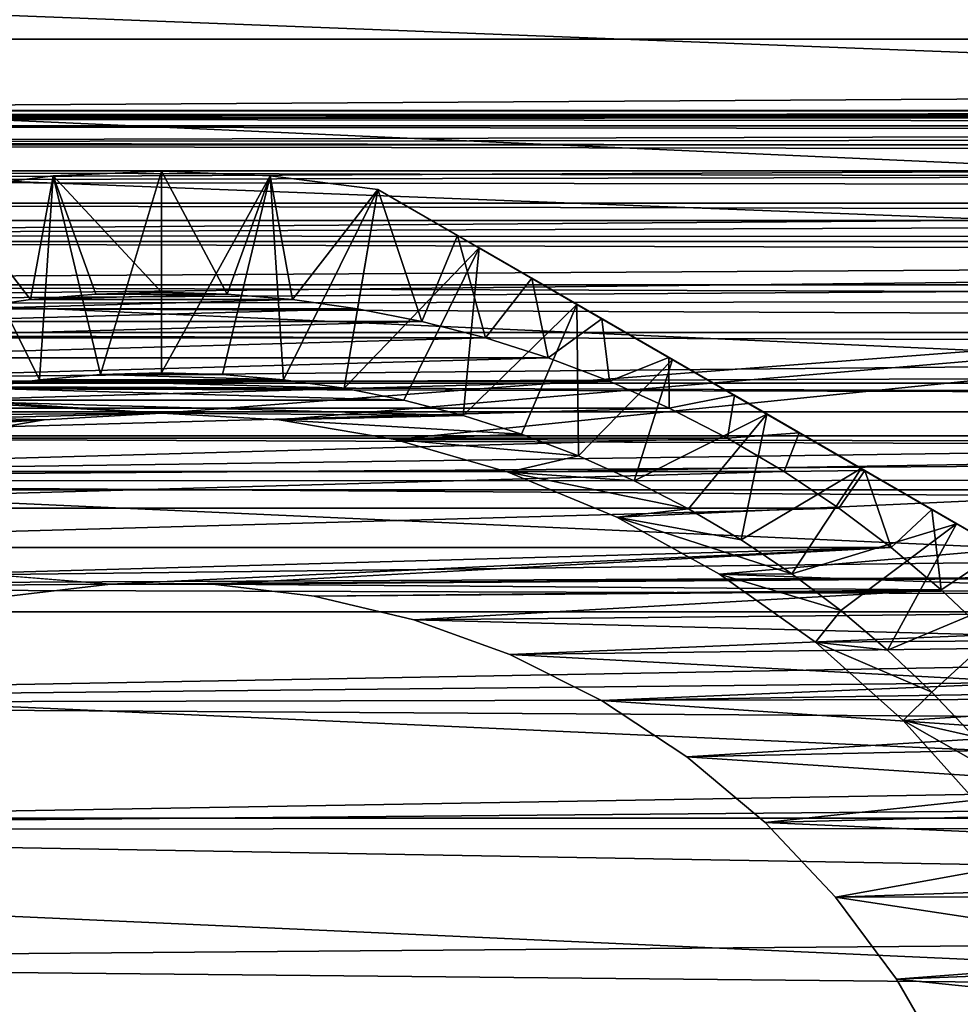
# Model space of a CAD drawing. Header units: millimetres. Extents: x -105 to 105, y -92 to 30.
# Tile 20 of 247: x -77 to -65, y 6 to 18. Entities that reach past the tile are written whole.
import ezdxf

# ---------------------------------------------------------------- set-up
doc = ezdxf.new("R2010")
doc.units = ezdxf.units.MM
doc.header["$LTSCALE"] = 59.53398
for name, color, linetype in [('106', 7, 'CONTINUOUS'), ('114', 7, 'CONTINUOUS'), ('115', 7, 'CONTINUOUS'), ('120', 7, 'CONTINUOUS'), ('121', 7, 'CONTINUOUS'), ('122', 7, 'CONTINUOUS'), ('124', 7, 'CONTINUOUS'), ('133', 7, 'CONTINUOUS'), ('150', 7, 'CONTINUOUS'), ('162', 7, 'CONTINUOUS'), ('163', 7, 'CONTINUOUS'), ('63', 7, 'CONTINUOUS'), ('65', 7, 'CONTINUOUS'), ('66', 7, 'CONTINUOUS'), ('93', 7, 'CONTINUOUS')]:
    doc.layers.add(name, color=color, linetype=linetype)

msp = doc.modelspace()

# ---------------------------------------------------------------- linework, layer by layer
at = {"layer": '106', "color": 7, "linetype": 'CONTINUOUS'}
for points in [[(-76.893, 10.734, -18.25), (-75.634, 10.882, -18.25), (-76.893, 10.734, -22.45), (-76.893, 10.734, -18.25)], [(-76.893, 10.734, -22.45), (-75.634, 10.882, -18.25), (-75.634, 10.882, -22.45), (-76.893, 10.734, -22.45)], [(-75.634, 10.882, -18.25), (-74.366, 10.882, -18.25), (-75.634, 10.882, -22.45), (-75.634, 10.882, -18.25)], [(-75.634, 10.882, -22.45), (-74.366, 10.882, -18.25), (-74.366, 10.882, -22.45), (-75.634, 10.882, -22.45)], [(-74.366, 10.882, -18.25), (-73.107, 10.734, -18.25), (-74.366, 10.882, -22.45), (-74.366, 10.882, -18.25)], [(-74.366, 10.882, -22.45), (-73.107, 10.734, -18.25), (-73.107, 10.734, -22.45), (-74.366, 10.882, -22.45)], [(-73.107, 10.734, -18.25), (-71.874, 10.442, -18.25), (-73.107, 10.734, -22.45), (-73.107, 10.734, -18.25)], [(-73.107, 10.734, -22.45), (-71.874, 10.442, -18.25), (-71.874, 10.442, -22.45), (-73.107, 10.734, -22.45)], [(-71.874, 10.442, -18.25), (-70.683, 10.009, -18.25), (-71.874, 10.442, -22.45), (-71.874, 10.442, -18.25)], [(-71.874, 10.442, -22.45), (-70.683, 10.009, -18.25), (-70.683, 10.009, -22.45), (-71.874, 10.442, -22.45)], [(-70.683, 10.009, -18.25), (-69.55, 9.44, -18.25), (-70.683, 10.009, -22.45), (-70.683, 10.009, -18.25)], [(-70.683, 10.009, -22.45), (-69.55, 9.44, -18.25), (-69.55, 9.44, -22.45), (-70.683, 10.009, -22.45)], [(-69.55, 9.44, -18.25), (-68.491, 8.743, -18.25), (-69.55, 9.44, -22.45), (-69.55, 9.44, -18.25)], [(-69.55, 9.44, -22.45), (-68.491, 8.743, -18.25), (-68.491, 8.743, -22.45), (-69.55, 9.44, -22.45)], [(-68.491, 8.743, -18.25), (-67.52, 7.928, -18.25), (-68.491, 8.743, -22.45), (-68.491, 8.743, -18.25)], [(-68.491, 8.743, -22.45), (-67.52, 7.928, -18.25), (-67.52, 7.928, -22.45), (-68.491, 8.743, -22.45)], [(-67.52, 7.928, -18.25), (-66.65, 7.006, -18.25), (-67.52, 7.928, -22.45), (-67.52, 7.928, -18.25)], [(-67.52, 7.928, -22.45), (-66.65, 7.006, -18.25), (-66.65, 7.006, -22.45), (-67.52, 7.928, -22.45)], [(-66.65, 7.006, -18.25), (-65.893, 5.99, -18.25), (-66.65, 7.006, -22.45), (-66.65, 7.006, -18.25)], [(-66.65, 7.006, -22.45), (-65.893, 5.99, -18.25), (-65.893, 5.99, -22.45), (-66.65, 7.006, -22.45)], [(-65.893, 5.99, -18.25), (-65.259, 4.892, -18.25), (-65.893, 5.99, -22.45), (-65.893, 5.99, -18.25)], [(-65.893, 5.99, -22.45), (-65.259, 4.892, -18.25), (-65.259, 4.892, -22.45), (-65.893, 5.99, -22.45)]]:
    msp.add_3dface(points, dxfattribs=at)
at = {"layer": '114', "color": 7, "linetype": 'CONTINUOUS'}
for points in [[(-97.592, 19.738, -58.95), (-50.73, 17.634, -58.95), (-99.27, 17.634, -58.95), (-97.592, 19.738, -58.95)], [(-52.408, 19.738, -58.95), (-50.73, 17.634, -58.95), (-97.592, 19.738, -58.95), (-52.408, 19.738, -58.95)], [(-99.27, 17.634, -58.95), (-49.247, 15.387, -58.95), (-100.753, 15.387, -58.95), (-99.27, 17.634, -58.95)], [(-50.73, 17.634, -58.95), (-49.247, 15.387, -58.95), (-99.27, 17.634, -58.95), (-50.73, 17.634, -58.95)], [(-100.753, 15.387, -58.95), (-47.971, 13.016, -58.95), (-102.029, 13.016, -58.95), (-100.753, 15.387, -58.95)], [(-49.247, 15.387, -58.95), (-47.971, 13.016, -58.95), (-100.753, 15.387, -58.95), (-49.247, 15.387, -58.95)], [(-102.029, 13.016, -58.95), (-46.913, 10.541, -58.95), (-103.087, 10.541, -58.95), (-102.029, 13.016, -58.95)], [(-47.971, 13.016, -58.95), (-46.913, 10.541, -58.95), (-102.029, 13.016, -58.95), (-47.971, 13.016, -58.95)], [(-103.087, 10.541, -58.95), (-46.081, 7.981, -58.95), (-103.919, 7.981, -58.95), (-103.087, 10.541, -58.95)], [(-46.913, 10.541, -58.95), (-46.081, 7.981, -58.95), (-103.087, 10.541, -58.95), (-46.913, 10.541, -58.95)], [(-103.919, 7.981, -58.95), (-45.482, 5.356, -58.95), (-104.518, 5.356, -58.95), (-103.919, 7.981, -58.95)], [(-46.081, 7.981, -58.95), (-45.482, 5.356, -58.95), (-103.919, 7.981, -58.95), (-46.081, 7.981, -58.95)]]:
    msp.add_3dface(points, dxfattribs=at)
at = {"layer": '115', "color": 7, "linetype": 'CONTINUOUS'}
for points in [[(-53.711, 18.948, -39.95), (-96.515, 18.691, -39.95), (-52.104, 16.971, -39.95), (-53.711, 18.948, -39.95)], [(-96.515, 18.691, -39.95), (-98.098, 16.695, -39.95), (-52.104, 16.971, -39.95), (-96.515, 18.691, -39.95)], [(-52.104, 16.971, -39.95), (-98.098, 16.695, -39.95), (-50.68, 14.859, -39.95), (-52.104, 16.971, -39.95)], [(-98.098, 16.695, -39.95), (-99.497, 14.566, -39.95), (-50.68, 14.859, -39.95), (-98.098, 16.695, -39.95)], [(-50.68, 14.859, -39.95), (-99.497, 14.566, -39.95), (-75, 13, -39.95), (-50.68, 14.859, -39.95)], [(-50.68, 14.859, -39.95), (-75, 13, -39.95), (-73.544, 12.918, -39.95), (-50.68, 14.859, -39.95)], [(-72.107, 12.674, -39.95), (-50.68, 14.859, -39.95), (-73.544, 12.918, -39.95), (-72.107, 12.674, -39.95)], [(-49.45, 12.627, -39.95), (-50.68, 14.859, -39.95), (-72.107, 12.674, -39.95), (-49.45, 12.627, -39.95)], [(-99.497, 14.566, -39.95), (-100.7, 12.32, -39.95), (-75, 13, -39.95), (-99.497, 14.566, -39.95)], [(-75, 13, -39.95), (-100.7, 12.32, -39.95), (-76.456, 12.918, -39.95), (-75, 13, -39.95)], [(-76.456, 12.918, -39.95), (-100.7, 12.32, -39.95), (-77.893, 12.674, -39.95), (-76.456, 12.918, -39.95)], [(-70.706, 12.27, -39.95), (-49.45, 12.627, -39.95), (-72.107, 12.674, -39.95), (-70.706, 12.27, -39.95)], [(-69.359, 11.713, -39.95), (-49.45, 12.627, -39.95), (-70.706, 12.27, -39.95), (-69.359, 11.713, -39.95)], [(-68.084, 11.007, -39.95), (-49.45, 12.627, -39.95), (-69.359, 11.713, -39.95), (-68.084, 11.007, -39.95)], [(-48.425, 10.295, -39.95), (-49.45, 12.627, -39.95), (-68.084, 11.007, -39.95), (-48.425, 10.295, -39.95)], [(-66.895, 10.164, -39.95), (-48.425, 10.295, -39.95), (-68.084, 11.007, -39.95), (-66.895, 10.164, -39.95)], [(-65.808, 9.192, -39.95), (-48.425, 10.295, -39.95), (-66.895, 10.164, -39.95), (-65.808, 9.192, -39.95)], [(-64.836, 8.105, -39.95), (-48.425, 10.295, -39.95), (-65.808, 9.192, -39.95), (-64.836, 8.105, -39.95)]]:
    msp.add_3dface(points, dxfattribs=at)
at = {"layer": '120', "color": 7, "linetype": 'CONTINUOUS'}
for points in [[(-75.757, 13.479, -37.45), (-73.489, 13.415, -37.45), (-76.511, 13.415, -37.45), (-75.757, 13.479, -37.45)], [(-75, 13.5, -37.45), (-74.243, 13.479, -37.45), (-75.757, 13.479, -37.45), (-75, 13.5, -37.45)], [(-74.243, 13.479, -37.45), (-73.489, 13.415, -37.45), (-75.757, 13.479, -37.45), (-74.243, 13.479, -37.45)], [(-77.261, 13.309, -37.45), (-71.996, 13.162, -37.45), (-78.004, 13.162, -37.45), (-77.261, 13.309, -37.45)], [(-76.511, 13.415, -37.45), (-72.739, 13.309, -37.45), (-77.261, 13.309, -37.45), (-76.511, 13.415, -37.45)], [(-72.739, 13.309, -37.45), (-71.996, 13.162, -37.45), (-77.261, 13.309, -37.45), (-72.739, 13.309, -37.45)], [(-73.489, 13.415, -37.45), (-72.739, 13.309, -37.45), (-76.511, 13.415, -37.45), (-73.489, 13.415, -37.45)], [(-78.737, 12.972, -37.45), (-78.004, 13.162, -37.45), (-75, 13, -37.45), (-78.737, 12.972, -37.45)], [(-71.996, 13.162, -37.45), (-71.263, 12.972, -37.45), (-78.004, 13.162, -37.45), (-71.996, 13.162, -37.45)], [(-78.004, 13.162, -37.45), (-71.263, 12.972, -37.45), (-75, 13, -37.45), (-78.004, 13.162, -37.45)], [(-79.459, 12.742, -37.45), (-78.737, 12.972, -37.45), (-76.456, 12.918, -37.45), (-79.459, 12.742, -37.45)], [(-78.737, 12.972, -37.45), (-75, 13, -37.45), (-76.456, 12.918, -37.45), (-78.737, 12.972, -37.45)], [(-75, 13, -37.45), (-71.263, 12.972, -37.45), (-73.544, 12.918, -37.45), (-75, 13, -37.45)], [(-71.263, 12.972, -37.45), (-70.541, 12.742, -37.45), (-73.544, 12.918, -37.45), (-71.263, 12.972, -37.45)], [(-77.893, 12.674, -37.45), (-79.459, 12.742, -37.45), (-76.456, 12.918, -37.45), (-77.893, 12.674, -37.45)], [(-73.544, 12.918, -37.45), (-70.541, 12.742, -37.45), (-72.107, 12.674, -37.45), (-73.544, 12.918, -37.45)], [(-70.541, 12.742, -37.45), (-69.834, 12.472, -37.45), (-72.107, 12.674, -37.45), (-70.541, 12.742, -37.45)], [(-72.107, 12.674, -37.45), (-69.834, 12.472, -37.45), (-70.706, 12.27, -37.45), (-72.107, 12.674, -37.45)], [(-69.834, 12.472, -37.45), (-69.143, 12.163, -37.45), (-70.706, 12.27, -37.45), (-69.834, 12.472, -37.45)], [(-69.143, 12.163, -37.45), (-68.47, 11.815, -37.45), (-70.706, 12.27, -37.45), (-69.143, 12.163, -37.45)], [(-70.706, 12.27, -37.45), (-68.47, 11.815, -37.45), (-69.359, 11.713, -37.45), (-70.706, 12.27, -37.45)], [(-68.47, 11.815, -37.45), (-67.818, 11.431, -37.45), (-69.359, 11.713, -37.45), (-68.47, 11.815, -37.45)], [(-67.818, 11.431, -37.45), (-67.188, 11.01, -37.45), (-69.359, 11.713, -37.45), (-67.818, 11.431, -37.45)], [(-69.359, 11.713, -37.45), (-67.188, 11.01, -37.45), (-68.084, 11.007, -37.45), (-69.359, 11.713, -37.45)], [(-67.188, 11.01, -37.45), (-66.583, 10.555, -37.45), (-68.084, 11.007, -37.45), (-67.188, 11.01, -37.45)], [(-68.084, 11.007, -37.45), (-66.583, 10.555, -37.45), (-66.895, 10.164, -37.45), (-68.084, 11.007, -37.45)], [(-66.583, 10.555, -37.45), (-66.004, 10.066, -37.45), (-66.895, 10.164, -37.45), (-66.583, 10.555, -37.45)], [(-66.004, 10.066, -37.45), (-65.454, 9.546, -37.45), (-66.895, 10.164, -37.45), (-66.004, 10.066, -37.45)], [(-66.895, 10.164, -37.45), (-65.454, 9.546, -37.45), (-65.808, 9.192, -37.45), (-66.895, 10.164, -37.45)], [(-65.454, 9.546, -37.45), (-64.934, 8.996, -37.45), (-65.808, 9.192, -37.45), (-65.454, 9.546, -37.45)], [(-64.934, 8.996, -37.45), (-64.445, 8.417, -37.45), (-65.808, 9.192, -37.45), (-64.934, 8.996, -37.45)], [(-65.808, 9.192, -37.45), (-64.445, 8.417, -37.45), (-64.836, 8.105, -37.45), (-65.808, 9.192, -37.45)]]:
    msp.add_3dface(points, dxfattribs=at)
at = {"layer": '121', "color": 7, "linetype": 'CONTINUOUS'}
for points in [[(-76.623, 14.409, -22.45), (-77.429, 14.295, -22.45), (-73.377, 14.409, -22.45), (-76.623, 14.409, -22.45)], [(-73.377, 14.409, -22.45), (-77.429, 14.295, -22.45), (-72.571, 14.295, -22.45), (-73.377, 14.409, -22.45)], [(-75.813, 14.477, -22.45), (-76.623, 14.409, -22.45), (-74.187, 14.477, -22.45), (-75.813, 14.477, -22.45)], [(-74.187, 14.477, -22.45), (-76.623, 14.409, -22.45), (-73.377, 14.409, -22.45), (-74.187, 14.477, -22.45)], [(-75, 14.5, -22.45), (-75.813, 14.477, -22.45), (-74.187, 14.477, -22.45), (-75, 14.5, -22.45)], [(-77.429, 14.295, -22.45), (-78.227, 14.136, -22.45), (-72.571, 14.295, -22.45), (-77.429, 14.295, -22.45)], [(-72.571, 14.295, -22.45), (-78.227, 14.136, -22.45), (-71.773, 14.136, -22.45), (-72.571, 14.295, -22.45)], [(-78.227, 14.136, -22.45), (-79.014, 13.933, -22.45), (-71.773, 14.136, -22.45), (-78.227, 14.136, -22.45)], [(-71.773, 14.136, -22.45), (-79.014, 13.933, -22.45), (-70.986, 13.933, -22.45), (-71.773, 14.136, -22.45)], [(-79.014, 13.933, -22.45), (-79.789, 13.686, -22.45), (-70.986, 13.933, -22.45), (-79.014, 13.933, -22.45)], [(-70.986, 13.933, -22.45), (-79.789, 13.686, -22.45), (-70.211, 13.686, -22.45), (-70.986, 13.933, -22.45)], [(-79.789, 13.686, -22.45), (-80.549, 13.396, -22.45), (-70.211, 13.686, -22.45), (-79.789, 13.686, -22.45)], [(-70.211, 13.686, -22.45), (-80.549, 13.396, -22.45), (-69.451, 13.396, -22.45), (-70.211, 13.686, -22.45)], [(-80.549, 13.396, -22.45), (-81.291, 13.064, -22.45), (-69.451, 13.396, -22.45), (-80.549, 13.396, -22.45)], [(-69.451, 13.396, -22.45), (-81.291, 13.064, -22.45), (-68.709, 13.064, -22.45), (-69.451, 13.396, -22.45)], [(-81.291, 13.064, -22.45), (-82.014, 12.691, -22.45), (-68.709, 13.064, -22.45), (-81.291, 13.064, -22.45)], [(-68.709, 13.064, -22.45), (-82.014, 12.691, -22.45), (-67.986, 12.691, -22.45), (-68.709, 13.064, -22.45)], [(-82.014, 12.691, -22.45), (-82.714, 12.277, -22.45), (-67.986, 12.691, -22.45), (-82.014, 12.691, -22.45)], [(-67.986, 12.691, -22.45), (-82.714, 12.277, -22.45), (-67.286, 12.277, -22.45), (-67.986, 12.691, -22.45)], [(-82.714, 12.277, -22.45), (-83.391, 11.826, -22.45), (-67.286, 12.277, -22.45), (-82.714, 12.277, -22.45)], [(-67.286, 12.277, -22.45), (-83.391, 11.826, -22.45), (-66.609, 11.826, -22.45), (-67.286, 12.277, -22.45)], [(-83.391, 11.826, -22.45), (-84.041, 11.337, -22.45), (-66.609, 11.826, -22.45), (-83.391, 11.826, -22.45)], [(-66.609, 11.826, -22.45), (-84.041, 11.337, -22.45), (-65.959, 11.337, -22.45), (-66.609, 11.826, -22.45)], [(-84.662, 10.812, -22.45), (-75.634, 10.882, -22.45), (-65.959, 11.337, -22.45), (-84.662, 10.812, -22.45)], [(-84.041, 11.337, -22.45), (-84.662, 10.812, -22.45), (-65.959, 11.337, -22.45), (-84.041, 11.337, -22.45)], [(-75.634, 10.882, -22.45), (-74.366, 10.882, -22.45), (-65.959, 11.337, -22.45), (-75.634, 10.882, -22.45)], [(-65.959, 11.337, -22.45), (-74.366, 10.882, -22.45), (-65.338, 10.812, -22.45), (-65.959, 11.337, -22.45)], [(-76.893, 10.734, -22.45), (-75.634, 10.882, -22.45), (-84.662, 10.812, -22.45), (-76.893, 10.734, -22.45)], [(-74.366, 10.882, -22.45), (-73.107, 10.734, -22.45), (-65.338, 10.812, -22.45), (-74.366, 10.882, -22.45)], [(-73.107, 10.734, -22.45), (-71.874, 10.442, -22.45), (-65.338, 10.812, -22.45), (-73.107, 10.734, -22.45)], [(-65.338, 10.812, -22.45), (-71.874, 10.442, -22.45), (-64.747, 10.253, -22.45), (-65.338, 10.812, -22.45)], [(-71.874, 10.442, -22.45), (-70.683, 10.009, -22.45), (-64.747, 10.253, -22.45), (-71.874, 10.442, -22.45)], [(-64.747, 10.253, -22.45), (-70.683, 10.009, -22.45), (-64.188, 9.662, -22.45), (-64.747, 10.253, -22.45)], [(-70.683, 10.009, -22.45), (-69.55, 9.44, -22.45), (-64.188, 9.662, -22.45), (-70.683, 10.009, -22.45)], [(-64.188, 9.662, -22.45), (-69.55, 9.44, -22.45), (-63.663, 9.041, -22.45), (-64.188, 9.662, -22.45)], [(-69.55, 9.44, -22.45), (-68.491, 8.743, -22.45), (-63.663, 9.041, -22.45), (-69.55, 9.44, -22.45)], [(-63.663, 9.041, -22.45), (-68.491, 8.743, -22.45), (-63.174, 8.391, -22.45), (-63.663, 9.041, -22.45)], [(-68.491, 8.743, -22.45), (-67.52, 7.928, -22.45), (-63.174, 8.391, -22.45), (-68.491, 8.743, -22.45)], [(-63.174, 8.391, -22.45), (-67.52, 7.928, -22.45), (-62.722, 7.714, -22.45), (-63.174, 8.391, -22.45)], [(-67.52, 7.928, -22.45), (-66.65, 7.006, -22.45), (-62.722, 7.714, -22.45), (-67.52, 7.928, -22.45)], [(-62.722, 7.714, -22.45), (-66.65, 7.006, -22.45), (-62.309, 7.014, -22.45), (-62.722, 7.714, -22.45)], [(-62.309, 7.014, -22.45), (-66.65, 7.006, -22.45), (-61.936, 6.291, -22.45), (-62.309, 7.014, -22.45)], [(-66.65, 7.006, -22.45), (-65.893, 5.99, -22.45), (-61.936, 6.291, -22.45), (-66.65, 7.006, -22.45)], [(-61.936, 6.291, -22.45), (-65.893, 5.99, -22.45), (-61.604, 5.549, -22.45), (-61.936, 6.291, -22.45)], [(-65.893, 5.99, -22.45), (-65.259, 4.892, -22.45), (-61.604, 5.549, -22.45), (-65.893, 5.99, -22.45)]]:
    msp.add_3dface(points, dxfattribs=at)
at = {"layer": '122', "color": 7, "linetype": 'CONTINUOUS'}
for points in [[(-76.344, 15.943, -25.45), (-75, 14.5, -22.45), (-75, 16, -25.45), (-76.344, 15.943, -25.45)], [(-75, 14.5, -22.45), (-74.187, 14.477, -22.45), (-75, 16, -25.45), (-75, 14.5, -22.45)], [(-75, 16, -25.45), (-74.187, 14.477, -22.45), (-73.656, 15.943, -25.45), (-75, 16, -25.45)], [(-77.678, 15.774, -25.45), (-76.623, 14.409, -22.45), (-76.344, 15.943, -25.45), (-77.678, 15.774, -25.45)], [(-76.623, 14.409, -22.45), (-75.813, 14.477, -22.45), (-76.344, 15.943, -25.45), (-76.623, 14.409, -22.45)], [(-75.813, 14.477, -22.45), (-75, 14.5, -22.45), (-76.344, 15.943, -25.45), (-75.813, 14.477, -22.45)], [(-74.187, 14.477, -22.45), (-73.377, 14.409, -22.45), (-73.656, 15.943, -25.45), (-74.187, 14.477, -22.45)], [(-73.656, 15.943, -25.45), (-73.377, 14.409, -22.45), (-72.322, 15.774, -25.45), (-73.656, 15.943, -25.45)], [(-77.429, 14.295, -22.45), (-76.623, 14.409, -22.45), (-77.678, 15.774, -25.45), (-77.429, 14.295, -22.45)], [(-73.377, 14.409, -22.45), (-72.571, 14.295, -22.45), (-72.322, 15.774, -25.45), (-73.377, 14.409, -22.45)], [(-72.571, 14.295, -22.45), (-71.773, 14.136, -22.45), (-72.322, 15.774, -25.45), (-72.571, 14.295, -22.45)], [(-72.322, 15.774, -25.45), (-71.773, 14.136, -22.45), (-71.331, 15.202, -24.728), (-72.322, 15.774, -25.45)], [(-71.773, 14.136, -22.45), (-70.986, 13.933, -22.45), (-71.331, 15.202, -24.728), (-71.773, 14.136, -22.45)], [(-71.331, 15.202, -24.728), (-70.986, 13.933, -22.45), (-70.412, 14.672, -24.195), (-71.331, 15.202, -24.728)], [(-70.986, 13.933, -22.45), (-70.211, 13.686, -22.45), (-70.412, 14.672, -24.195), (-70.986, 13.933, -22.45)], [(-70.412, 14.672, -24.195), (-70.211, 13.686, -22.45), (-69.545, 14.171, -23.82), (-70.412, 14.672, -24.195)], [(-70.211, 13.686, -22.45), (-69.451, 13.396, -22.45), (-69.545, 14.171, -23.82), (-70.211, 13.686, -22.45)], [(-69.545, 14.171, -23.82), (-69.451, 13.396, -22.45), (-68.714, 13.691, -23.581), (-69.545, 14.171, -23.82)], [(-69.451, 13.396, -22.45), (-68.709, 13.064, -22.45), (-68.714, 13.691, -23.581), (-69.451, 13.396, -22.45)], [(-68.714, 13.691, -23.581), (-68.709, 13.064, -22.45), (-67.902, 13.223, -23.464), (-68.714, 13.691, -23.581)], [(-68.709, 13.064, -22.45), (-67.986, 12.691, -22.45), (-67.902, 13.223, -23.464), (-68.709, 13.064, -22.45)], [(-67.902, 13.223, -23.464), (-67.986, 12.691, -22.45), (-67.098, 12.758, -23.464), (-67.902, 13.223, -23.464)], [(-67.986, 12.691, -22.45), (-67.286, 12.277, -22.45), (-67.098, 12.758, -23.464), (-67.986, 12.691, -22.45)], [(-67.098, 12.758, -23.464), (-67.286, 12.277, -22.45), (-66.286, 12.29, -23.581), (-67.098, 12.758, -23.464)], [(-67.286, 12.277, -22.45), (-66.609, 11.826, -22.45), (-66.286, 12.29, -23.581), (-67.286, 12.277, -22.45)], [(-66.609, 11.826, -22.45), (-65.959, 11.337, -22.45), (-66.286, 12.29, -23.581), (-66.609, 11.826, -22.45)], [(-66.286, 12.29, -23.581), (-65.959, 11.337, -22.45), (-65.455, 11.809, -23.82), (-66.286, 12.29, -23.581)], [(-65.959, 11.337, -22.45), (-65.338, 10.812, -22.45), (-65.455, 11.809, -23.82), (-65.959, 11.337, -22.45)], [(-65.455, 11.809, -23.82), (-65.338, 10.812, -22.45), (-64.588, 11.309, -24.195), (-65.455, 11.809, -23.82)], [(-65.338, 10.812, -22.45), (-64.747, 10.253, -22.45), (-64.588, 11.309, -24.195), (-65.338, 10.812, -22.45)]]:
    msp.add_3dface(points, dxfattribs=at)
at = {"layer": '124', "color": 7, "linetype": 'CONTINUOUS'}
for points in [[(-75, 16, -34.45), (-75.757, 13.479, -37.45), (-76.344, 15.943, -34.45), (-75, 16, -34.45)], [(-75, 13.5, -37.45), (-75.757, 13.479, -37.45), (-75, 16, -34.45), (-75, 13.5, -37.45)], [(-73.656, 15.943, -34.45), (-75, 13.5, -37.45), (-75, 16, -34.45), (-73.656, 15.943, -34.45)], [(-76.344, 15.943, -34.45), (-76.511, 13.415, -37.45), (-77.678, 15.774, -34.45), (-76.344, 15.943, -34.45)], [(-75.757, 13.479, -37.45), (-76.511, 13.415, -37.45), (-76.344, 15.943, -34.45), (-75.757, 13.479, -37.45)], [(-74.243, 13.479, -37.45), (-75, 13.5, -37.45), (-73.656, 15.943, -34.45), (-74.243, 13.479, -37.45)], [(-73.489, 13.415, -37.45), (-74.243, 13.479, -37.45), (-73.656, 15.943, -34.45), (-73.489, 13.415, -37.45)], [(-72.322, 15.774, -34.45), (-73.489, 13.415, -37.45), (-73.656, 15.943, -34.45), (-72.322, 15.774, -34.45)], [(-76.511, 13.415, -37.45), (-77.261, 13.309, -37.45), (-77.678, 15.774, -34.45), (-76.511, 13.415, -37.45)], [(-72.739, 13.309, -37.45), (-73.489, 13.415, -37.45), (-72.322, 15.774, -34.45), (-72.739, 13.309, -37.45)], [(-71.064, 15.048, -34.985), (-72.739, 13.309, -37.45), (-72.322, 15.774, -34.45), (-71.064, 15.048, -34.985)], [(-71.996, 13.162, -37.45), (-72.739, 13.309, -37.45), (-71.064, 15.048, -34.985), (-71.996, 13.162, -37.45)], [(-71.263, 12.972, -37.45), (-71.996, 13.162, -37.45), (-71.064, 15.048, -34.985), (-71.263, 12.972, -37.45)], [(-69.853, 14.349, -35.357), (-71.263, 12.972, -37.45), (-71.064, 15.048, -34.985), (-69.853, 14.349, -35.357)], [(-70.541, 12.742, -37.45), (-71.263, 12.972, -37.45), (-69.853, 14.349, -35.357), (-70.541, 12.742, -37.45)], [(-69.834, 12.472, -37.45), (-70.541, 12.742, -37.45), (-69.853, 14.349, -35.357), (-69.834, 12.472, -37.45)], [(-68.67, 13.666, -35.577), (-69.834, 12.472, -37.45), (-69.853, 14.349, -35.357), (-68.67, 13.666, -35.577)], [(-69.143, 12.163, -37.45), (-69.834, 12.472, -37.45), (-68.67, 13.666, -35.577), (-69.143, 12.163, -37.45)], [(-67.5, 12.99, -35.65), (-69.143, 12.163, -37.45), (-68.67, 13.666, -35.577), (-67.5, 12.99, -35.65)], [(-68.47, 11.815, -37.45), (-69.143, 12.163, -37.45), (-67.5, 12.99, -35.65), (-68.47, 11.815, -37.45)], [(-67.818, 11.431, -37.45), (-68.47, 11.815, -37.45), (-67.5, 12.99, -35.65), (-67.818, 11.431, -37.45)], [(-66.33, 12.315, -35.577), (-67.818, 11.431, -37.45), (-67.5, 12.99, -35.65), (-66.33, 12.315, -35.577)], [(-67.188, 11.01, -37.45), (-67.818, 11.431, -37.45), (-66.33, 12.315, -35.577), (-67.188, 11.01, -37.45)], [(-65.147, 11.632, -35.357), (-67.188, 11.01, -37.45), (-66.33, 12.315, -35.577), (-65.147, 11.632, -35.357)], [(-66.583, 10.555, -37.45), (-67.188, 11.01, -37.45), (-65.147, 11.632, -35.357), (-66.583, 10.555, -37.45)], [(-66.004, 10.066, -37.45), (-66.583, 10.555, -37.45), (-65.147, 11.632, -35.357), (-66.004, 10.066, -37.45)], [(-63.936, 10.933, -34.985), (-66.004, 10.066, -37.45), (-65.147, 11.632, -35.357), (-63.936, 10.933, -34.985)], [(-65.454, 9.546, -37.45), (-66.004, 10.066, -37.45), (-63.936, 10.933, -34.985), (-65.454, 9.546, -37.45)], [(-64.934, 8.996, -37.45), (-65.454, 9.546, -37.45), (-63.936, 10.933, -34.985), (-64.934, 8.996, -37.45)]]:
    msp.add_3dface(points, dxfattribs=at)
at = {"layer": '133', "color": 7, "linetype": 'CONTINUOUS'}
for points in [[(-72.322, 15.774, -25.45), (-71.331, 15.202, -24.728), (-62.678, 10.206, -25.45), (-72.322, 15.774, -25.45)], [(-72.322, 15.774, -25.45), (-62.678, 10.206, -25.45), (-62.678, 10.206, -34.45), (-72.322, 15.774, -25.45)], [(-72.322, 15.774, -25.45), (-62.678, 10.206, -34.45), (-72.322, 15.774, -34.45), (-72.322, 15.774, -25.45)], [(-62.678, 10.206, -34.45), (-63.936, 10.933, -34.985), (-72.322, 15.774, -34.45), (-62.678, 10.206, -34.45)], [(-63.936, 10.933, -34.985), (-71.064, 15.048, -34.985), (-72.322, 15.774, -34.45), (-63.936, 10.933, -34.985)], [(-71.331, 15.202, -24.728), (-70.412, 14.672, -24.195), (-63.669, 10.778, -24.728), (-71.331, 15.202, -24.728)], [(-71.331, 15.202, -24.728), (-63.669, 10.778, -24.728), (-62.678, 10.206, -25.45), (-71.331, 15.202, -24.728)], [(-63.936, 10.933, -34.985), (-65.147, 11.632, -35.357), (-71.064, 15.048, -34.985), (-63.936, 10.933, -34.985)], [(-65.147, 11.632, -35.357), (-69.853, 14.349, -35.357), (-71.064, 15.048, -34.985), (-65.147, 11.632, -35.357)], [(-70.412, 14.672, -24.195), (-69.545, 14.171, -23.82), (-64.588, 11.309, -24.195), (-70.412, 14.672, -24.195)], [(-70.412, 14.672, -24.195), (-64.588, 11.309, -24.195), (-63.669, 10.778, -24.728), (-70.412, 14.672, -24.195)], [(-65.147, 11.632, -35.357), (-66.33, 12.315, -35.577), (-69.853, 14.349, -35.357), (-65.147, 11.632, -35.357)], [(-66.33, 12.315, -35.577), (-68.67, 13.666, -35.577), (-69.853, 14.349, -35.357), (-66.33, 12.315, -35.577)], [(-69.545, 14.171, -23.82), (-68.714, 13.691, -23.581), (-65.455, 11.809, -23.82), (-69.545, 14.171, -23.82)], [(-69.545, 14.171, -23.82), (-65.455, 11.809, -23.82), (-64.588, 11.309, -24.195), (-69.545, 14.171, -23.82)], [(-68.714, 13.691, -23.581), (-67.902, 13.223, -23.464), (-66.286, 12.29, -23.581), (-68.714, 13.691, -23.581)], [(-68.714, 13.691, -23.581), (-66.286, 12.29, -23.581), (-65.455, 11.809, -23.82), (-68.714, 13.691, -23.581)], [(-66.33, 12.315, -35.577), (-67.5, 12.99, -35.65), (-68.67, 13.666, -35.577), (-66.33, 12.315, -35.577)], [(-67.902, 13.223, -23.464), (-67.098, 12.758, -23.464), (-66.286, 12.29, -23.581), (-67.902, 13.223, -23.464)]]:
    msp.add_3dface(points, dxfattribs=at)
at = {"layer": '150', "color": 7, "linetype": 'CONTINUOUS'}
for points in [[(-76.344, 15.943, -25.45), (-75, 16, -25.45), (-76.344, 15.943, -34.45), (-76.344, 15.943, -25.45)], [(-75, 16, -25.45), (-75, 16, -34.45), (-76.344, 15.943, -34.45), (-75, 16, -25.45)], [(-75, 16, -25.45), (-73.656, 15.943, -25.45), (-75, 16, -34.45), (-75, 16, -25.45)], [(-73.656, 15.943, -25.45), (-73.656, 15.943, -34.45), (-75, 16, -34.45), (-73.656, 15.943, -25.45)], [(-77.678, 15.774, -25.45), (-76.344, 15.943, -25.45), (-77.678, 15.774, -34.45), (-77.678, 15.774, -25.45)], [(-76.344, 15.943, -25.45), (-76.344, 15.943, -34.45), (-77.678, 15.774, -34.45), (-76.344, 15.943, -25.45)], [(-73.656, 15.943, -25.45), (-72.322, 15.774, -25.45), (-73.656, 15.943, -34.45), (-73.656, 15.943, -25.45)], [(-72.322, 15.774, -25.45), (-72.322, 15.774, -34.45), (-73.656, 15.943, -34.45), (-72.322, 15.774, -25.45)]]:
    msp.add_3dface(points, dxfattribs=at)
at = {"layer": '162', "color": 7, "linetype": 'CONTINUOUS'}
for points in [[(-75, 13, -39.95), (-76.456, 12.918, -39.95), (-75, 13, -37.45), (-75, 13, -39.95)], [(-75, 13, -37.45), (-76.456, 12.918, -39.95), (-76.456, 12.918, -37.45), (-75, 13, -37.45)], [(-76.456, 12.918, -39.95), (-77.893, 12.674, -39.95), (-76.456, 12.918, -37.45), (-76.456, 12.918, -39.95)], [(-77.893, 12.674, -39.95), (-77.893, 12.674, -37.45), (-76.456, 12.918, -37.45), (-77.893, 12.674, -39.95)]]:
    msp.add_3dface(points, dxfattribs=at)
at = {"layer": '163', "color": 7, "linetype": 'CONTINUOUS'}
for points in [[(-73.544, 12.918, -39.95), (-75, 13, -39.95), (-73.544, 12.918, -37.45), (-73.544, 12.918, -39.95)], [(-75, 13, -39.95), (-75, 13, -37.45), (-73.544, 12.918, -37.45), (-75, 13, -39.95)], [(-72.107, 12.674, -39.95), (-73.544, 12.918, -39.95), (-72.107, 12.674, -37.45), (-72.107, 12.674, -39.95)], [(-73.544, 12.918, -39.95), (-73.544, 12.918, -37.45), (-72.107, 12.674, -37.45), (-73.544, 12.918, -39.95)], [(-70.706, 12.27, -39.95), (-72.107, 12.674, -39.95), (-70.706, 12.27, -37.45), (-70.706, 12.27, -39.95)], [(-72.107, 12.674, -39.95), (-72.107, 12.674, -37.45), (-70.706, 12.27, -37.45), (-72.107, 12.674, -39.95)], [(-69.359, 11.713, -39.95), (-70.706, 12.27, -39.95), (-69.359, 11.713, -37.45), (-69.359, 11.713, -39.95)], [(-70.706, 12.27, -39.95), (-70.706, 12.27, -37.45), (-69.359, 11.713, -37.45), (-70.706, 12.27, -39.95)], [(-68.084, 11.007, -39.95), (-69.359, 11.713, -39.95), (-68.084, 11.007, -37.45), (-68.084, 11.007, -39.95)], [(-69.359, 11.713, -39.95), (-69.359, 11.713, -37.45), (-68.084, 11.007, -37.45), (-69.359, 11.713, -39.95)], [(-66.895, 10.164, -39.95), (-68.084, 11.007, -39.95), (-66.895, 10.164, -37.45), (-66.895, 10.164, -39.95)], [(-68.084, 11.007, -39.95), (-68.084, 11.007, -37.45), (-66.895, 10.164, -37.45), (-68.084, 11.007, -39.95)], [(-65.808, 9.192, -39.95), (-66.895, 10.164, -39.95), (-65.808, 9.192, -37.45), (-65.808, 9.192, -39.95)], [(-66.895, 10.164, -39.95), (-66.895, 10.164, -37.45), (-65.808, 9.192, -37.45), (-66.895, 10.164, -39.95)], [(-64.836, 8.105, -39.95), (-65.808, 9.192, -39.95), (-64.836, 8.105, -37.45), (-64.836, 8.105, -39.95)], [(-65.808, 9.192, -39.95), (-65.808, 9.192, -37.45), (-64.836, 8.105, -37.45), (-65.808, 9.192, -39.95)]]:
    msp.add_3dface(points, dxfattribs=at)
at = {"layer": '63', "color": 7, "linetype": 'CONTINUOUS'}
for points in [[(-90, 16.75), (-90, 16.652, 1.811), (-48.008, 16.75), (-90, 16.75)], [(-48.008, 16.75), (-90, 16.652, 1.811), (-6.016, 16.75), (-48.008, 16.75)], [(-6.016, 16.75), (-90, 16.652, 1.811), (-7.034, 16.73, 0.81), (-6.016, 16.75)], [(-7.034, 16.73, 0.81), (-90, 16.652, 1.811), (-8.053, 16.67, 1.631), (-7.034, 16.73, 0.81)], [(-8.053, 16.67, 1.631), (-90, 16.652, 1.811), (-9.06, 16.569, 2.453), (-8.053, 16.67, 1.631)], [(-90, 16.652, 1.811), (-90, 16.358, 3.601), (-9.06, 16.569, 2.453), (-90, 16.652, 1.811)], [(-9.06, 16.569, 2.453), (-90, 16.358, 3.601), (-10.051, 16.428, 3.267), (-9.06, 16.569, 2.453)], [(-10.051, 16.428, 3.267), (-90, 16.358, 3.601), (-11.024, 16.248, 4.07), (-10.051, 16.428, 3.267)], [(-90, 16.358, 3.601), (-90, 15.873, 5.348), (-11.024, 16.248, 4.07), (-90, 16.358, 3.601)], [(-11.024, 16.248, 4.07), (-90, 15.873, 5.348), (-11.977, 16.03, 4.858), (-11.024, 16.248, 4.07)], [(-11.977, 16.03, 4.858), (-90, 15.873, 5.348), (-12.908, 15.776, 5.629), (-11.977, 16.03, 4.858)], [(-90, 15.873, 5.348), (-90, 15.202, 7.033), (-12.908, 15.776, 5.629), (-90, 15.873, 5.348)], [(-12.908, 15.776, 5.629), (-90, 15.202, 7.033), (-13.816, 15.487, 6.381), (-12.908, 15.776, 5.629)], [(-13.816, 15.487, 6.381), (-90, 15.202, 7.033), (-14.699, 15.166, 7.111), (-13.816, 15.487, 6.381)], [(-90, 15.202, 7.033), (-90, 14.352, 8.636), (-14.699, 15.166, 7.111), (-90, 15.202, 7.033)], [(-14.699, 15.166, 7.111), (-90, 14.352, 8.636), (-15.556, 14.814, 7.817), (-14.699, 15.166, 7.111)], [(-15.556, 14.814, 7.817), (-90, 14.352, 8.636), (-16.386, 14.434, 8.498), (-15.556, 14.814, 7.817)], [(-16.386, 14.434, 8.498), (-90, 14.352, 8.636), (-17.187, 14.028, 9.154), (-16.386, 14.434, 8.498)], [(-90, 14.352, 8.636), (-90, 13.335, 10.137), (-17.187, 14.028, 9.154), (-90, 14.352, 8.636)], [(-17.187, 14.028, 9.154), (-90, 13.335, 10.137), (-17.96, 13.597, 9.781), (-17.187, 14.028, 9.154)], [(-17.96, 13.597, 9.781), (-90, 13.335, 10.137), (-18.702, 13.145, 10.381), (-17.96, 13.597, 9.781)], [(-90, 13.335, 10.137), (-90, 12.16, 11.519), (-18.702, 13.145, 10.381), (-90, 13.335, 10.137)], [(-18.702, 13.145, 10.381), (-90, 12.16, 11.519), (-19.414, 12.674, 10.952), (-18.702, 13.145, 10.381)], [(-19.414, 12.674, 10.952), (-90, 12.16, 11.519), (-20.096, 12.185, 11.493), (-19.414, 12.674, 10.952)], [(-20.096, 12.185, 11.493), (-90, 12.16, 11.519), (-20.747, 11.68, 12.006), (-20.096, 12.185, 11.493)], [(-90, 12.16, 11.519), (-90, 10.844, 12.766), (-20.747, 11.68, 12.006), (-90, 12.16, 11.519)], [(-20.747, 11.68, 12.006), (-90, 10.844, 12.766), (-21.367, 11.162, 12.488), (-20.747, 11.68, 12.006)], [(-21.367, 11.162, 12.488), (-90, 10.844, 12.766), (-21.958, 10.633, 12.942), (-21.367, 11.162, 12.488)], [(-90, 10.844, 12.766), (-90, 9.4, 13.864), (-21.958, 10.633, 12.942), (-90, 10.844, 12.766)], [(-21.958, 10.633, 12.942), (-90, 9.4, 13.864), (-22.519, 10.094, 13.367), (-21.958, 10.633, 12.942)], [(-22.519, 10.094, 13.367), (-90, 9.4, 13.864), (-23.051, 9.546, 13.764), (-22.519, 10.094, 13.367)], [(-23.051, 9.546, 13.764), (-90, 9.4, 13.864), (-23.554, 8.991, 14.133), (-23.051, 9.546, 13.764)], [(-90, 9.4, 13.864), (-90, 7.846, 14.799), (-23.554, 8.991, 14.133), (-90, 9.4, 13.864)], [(-23.554, 8.991, 14.133), (-90, 7.846, 14.799), (-24.03, 8.429, 14.474), (-23.554, 8.991, 14.133)], [(-24.03, 8.429, 14.474), (-90, 7.846, 14.799), (-24.479, 7.863, 14.789), (-24.03, 8.429, 14.474)], [(-24.479, 7.863, 14.789), (-90, 7.846, 14.799), (-25.3, 6.721, 15.342), (-24.479, 7.863, 14.789)], [(-90, 7.846, 14.799), (-90, 6.2, 15.56), (-25.3, 6.721, 15.342), (-90, 7.846, 14.799)], [(-25.3, 6.721, 15.342), (-90, 6.2, 15.56), (-26.021, 5.572, 15.796), (-25.3, 6.721, 15.342)], [(-90, 6.2, 15.56), (-90, 4.481, 16.139), (-26.021, 5.572, 15.796), (-90, 6.2, 15.56)]]:
    msp.add_3dface(points, dxfattribs=at)
at = {"layer": '65', "color": 7, "linetype": 'CONTINUOUS'}
for points in [[(-90, 12.05, -18.25), (90, 12.05, -18.25), (-75.634, 10.882, -18.25), (-90, 12.05, -18.25)], [(-76.893, 10.734, -18.25), (-90, 12.05, -18.25), (-75.634, 10.882, -18.25), (-76.893, 10.734, -18.25)], [(-75.634, 10.882, -18.25), (90, 12.05, -18.25), (-74.366, 10.882, -18.25), (-75.634, 10.882, -18.25)], [(-74.366, 10.882, -18.25), (90, 12.05, -18.25), (-73.107, 10.734, -18.25), (-74.366, 10.882, -18.25)], [(-73.107, 10.734, -18.25), (90, 12.05, -18.25), (-71.874, 10.442, -18.25), (-73.107, 10.734, -18.25)], [(-71.874, 10.442, -18.25), (90, 12.05, -18.25), (-70.683, 10.009, -18.25), (-71.874, 10.442, -18.25)], [(-70.683, 10.009, -18.25), (90, 12.05, -18.25), (-69.55, 9.44, -18.25), (-70.683, 10.009, -18.25)], [(-69.55, 9.44, -18.25), (90, 12.05, -18.25), (-68.491, 8.743, -18.25), (-69.55, 9.44, -18.25)], [(-68.491, 8.743, -18.25), (90, 12.05, -18.25), (-67.52, 7.928, -18.25), (-68.491, 8.743, -18.25)], [(-67.52, 7.928, -18.25), (90, 12.05, -18.25), (-66.65, 7.006, -18.25), (-67.52, 7.928, -18.25)], [(-66.65, 7.006, -18.25), (90, 12.05, -18.25), (-65.893, 5.99, -18.25), (-66.65, 7.006, -18.25)], [(-65.893, 5.99, -18.25), (90, 12.05, -18.25), (-65.259, 4.892, -18.25), (-65.893, 5.99, -18.25)], [(-65.259, 4.892, -18.25), (90, 12.05, -18.25), (-64.757, 3.728, -18.25), (-65.259, 4.892, -18.25)]]:
    msp.add_3dface(points, dxfattribs=at)
at = {"layer": '66', "color": 7, "linetype": 'CONTINUOUS'}
for points in [[(-90, 16.75), (-48.008, 16.75), (-90, 16.75, -13.55), (-90, 16.75)], [(-48.008, 16.75), (-6.016, 16.75), (-90, 16.75, -13.55), (-48.008, 16.75)], [(-90, 16.75, -13.55), (-6.016, 16.75), (-4.919, 16.75, -0.282), (-90, 16.75, -13.55)], [(90, 16.75, -13.55), (-90, 16.75, -13.55), (90, 16.75), (90, 16.75, -13.55)], [(90, 16.75), (-90, 16.75, -13.55), (48.008, 16.75), (90, 16.75)], [(48.008, 16.75), (-90, 16.75, -13.55), (3.859, 16.75, -0.49), (48.008, 16.75)], [(3.859, 16.75, -0.49), (-90, 16.75, -13.55), (3.095, 16.75, -0.593), (3.859, 16.75, -0.49)], [(3.095, 16.75, -0.593), (-90, 16.75, -13.55), (2.611, 16.75, -0.635), (3.095, 16.75, -0.593)], [(2.611, 16.75, -0.635), (-90, 16.75, -13.55), (2.491, 16.75, -0.641), (2.611, 16.75, -0.635)], [(2.491, 16.75, -0.641), (-90, 16.75, -13.55), (1.993, 16.75, -0.642), (2.491, 16.75, -0.641)], [(1.993, 16.75, -0.642), (-90, 16.75, -13.55), (1.54, 16.75, -0.6), (1.993, 16.75, -0.642)], [(1.54, 16.75, -0.6), (-90, 16.75, -13.55), (1.376, 16.75, -0.573), (1.54, 16.75, -0.6)], [(1.376, 16.75, -0.573), (-90, 16.75, -13.55), (1.129, 16.75, -0.52), (1.376, 16.75, -0.573)], [(1.129, 16.75, -0.52), (-90, 16.75, -13.55), (0.77, 16.75, -0.414), (1.129, 16.75, -0.52)], [(0.77, 16.75, -0.414), (-90, 16.75, -13.55), (-1.45, 16.75, -0.584), (0.77, 16.75, -0.414)], [(-1.45, 16.75, -0.584), (-90, 16.75, -13.55), (-1.856, 16.75, -0.635), (-1.45, 16.75, -0.584)], [(-1.856, 16.75, -0.635), (-90, 16.75, -13.55), (-2.121, 16.75, -0.649), (-1.856, 16.75, -0.635)], [(-2.121, 16.75, -0.649), (-90, 16.75, -13.55), (-2.275, 16.75, -0.65), (-2.121, 16.75, -0.649)], [(-2.275, 16.75, -0.65), (-90, 16.75, -13.55), (-2.744, 16.75, -0.627), (-2.275, 16.75, -0.65)], [(-2.744, 16.75, -0.627), (-90, 16.75, -13.55), (-3.273, 16.75, -0.571), (-2.744, 16.75, -0.627)], [(-3.273, 16.75, -0.571), (-90, 16.75, -13.55), (-3.323, 16.75, -0.565), (-3.273, 16.75, -0.571)], [(-3.323, 16.75, -0.565), (-90, 16.75, -13.55), (-4.04, 16.75, -0.46), (-3.323, 16.75, -0.565)], [(-4.04, 16.75, -0.46), (-90, 16.75, -13.55), (-4.554, 16.75, -0.363), (-4.04, 16.75, -0.46)], [(-4.554, 16.75, -0.363), (-90, 16.75, -13.55), (-4.919, 16.75, -0.282), (-4.554, 16.75, -0.363)]]:
    msp.add_3dface(points, dxfattribs=at)
at = {"layer": '93', "color": 7, "linetype": 'CONTINUOUS'}
for points in [[(-90, 16.75, -13.55), (90, 16.75, -13.55), (90, 16.702, -14.219), (-90, 16.75, -13.55)], [(-90, 16.702, -14.219), (-90, 16.75, -13.55), (90, 16.702, -14.219), (-90, 16.702, -14.219)], [(-90, 16.56, -14.874), (-90, 16.702, -14.219), (90, 16.56, -14.874), (-90, 16.56, -14.874)], [(90, 16.56, -14.874), (-90, 16.702, -14.219), (90, 16.702, -14.219), (90, 16.56, -14.874)], [(-90, 16.325, -15.502), (-90, 16.56, -14.874), (90, 16.325, -15.502), (-90, 16.325, -15.502)], [(90, 16.325, -15.502), (-90, 16.56, -14.874), (90, 16.56, -14.874), (90, 16.325, -15.502)], [(-90, 16.004, -16.091), (-90, 16.325, -15.502), (90, 16.004, -16.091), (-90, 16.004, -16.091)], [(90, 16.004, -16.091), (-90, 16.325, -15.502), (90, 16.325, -15.502), (90, 16.004, -16.091)], [(-90, 15.602, -16.628), (-90, 16.004, -16.091), (90, 15.602, -16.628), (-90, 15.602, -16.628)], [(90, 15.602, -16.628), (-90, 16.004, -16.091), (90, 16.004, -16.091), (90, 15.602, -16.628)], [(-90, 15.128, -17.102), (-90, 15.602, -16.628), (90, 15.128, -17.102), (-90, 15.128, -17.102)], [(90, 15.128, -17.102), (-90, 15.602, -16.628), (90, 15.602, -16.628), (90, 15.128, -17.102)], [(-90, 14.591, -17.504), (-90, 15.128, -17.102), (90, 14.591, -17.504), (-90, 14.591, -17.504)], [(90, 14.591, -17.504), (-90, 15.128, -17.102), (90, 15.128, -17.102), (90, 14.591, -17.504)], [(-90, 14.002, -17.825), (-90, 14.591, -17.504), (90, 14.002, -17.825), (-90, 14.002, -17.825)], [(90, 14.002, -17.825), (-90, 14.591, -17.504), (90, 14.591, -17.504), (90, 14.002, -17.825)], [(-90, 13.374, -18.06), (-90, 14.002, -17.825), (90, 13.374, -18.06), (-90, 13.374, -18.06)], [(90, 13.374, -18.06), (-90, 14.002, -17.825), (90, 14.002, -17.825), (90, 13.374, -18.06)], [(-90, 12.719, -18.202), (-90, 13.374, -18.06), (90, 12.719, -18.202), (-90, 12.719, -18.202)], [(90, 12.719, -18.202), (-90, 13.374, -18.06), (90, 13.374, -18.06), (90, 12.719, -18.202)], [(90, 12.05, -18.25), (-90, 12.05, -18.25), (-90, 12.719, -18.202), (90, 12.05, -18.25)], [(90, 12.05, -18.25), (-90, 12.719, -18.202), (90, 12.719, -18.202), (90, 12.05, -18.25)]]:
    msp.add_3dface(points, dxfattribs=at)

doc.saveas('drawing.dxf')
